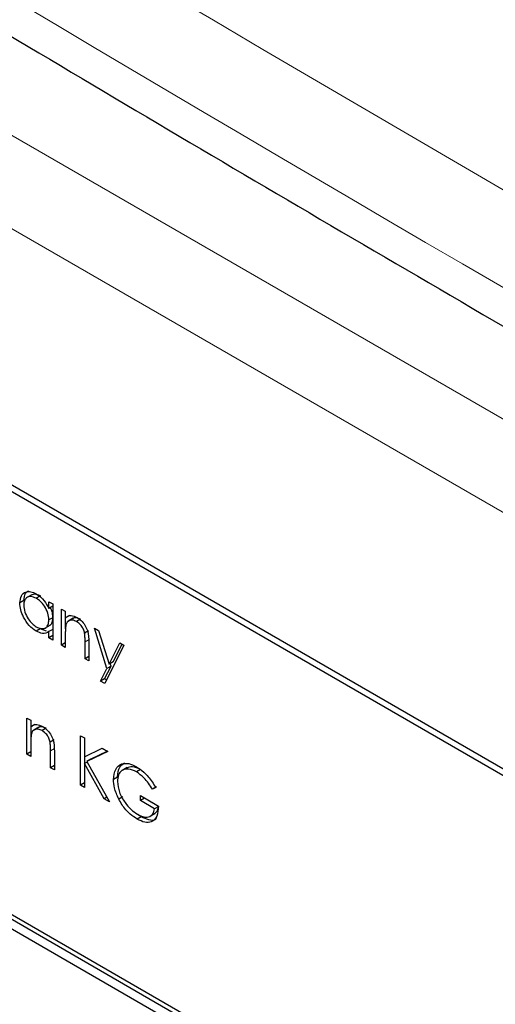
# Paper-space layout 'Blatt4' of a CAD drawing. Header units: millimetres. Extents: x 5 to 418, y 2 to 292.
# Tile 34 of 79: x 99.18 to 102.52, y 197.5 to 204.4. Entities that reach past the tile are written whole.
import ezdxf

# ---------------------------------------------------------------- set-up
doc = ezdxf.new("R2010")
doc.units = ezdxf.units.MM

psp = doc.layouts.new('Blatt4')

# ---------------------------------------------------------------- linework, layer by layer
at = {"color": 7, "linetype": 'Continuous', "lineweight": 18}
for p, q in [((94.3563, 206.3413), (112.1851, 196.0489)), ((111.9023, 195.559), (94.0734, 205.8514)), ((99.6704, 200.0577), (99.6421, 200.0414)), ((99.4286, 199.2945), (99.4003, 199.2782))]:
    psp.add_line(p, q, dxfattribs=at)
at = {"color": 7, "linetype": 'Continuous', "lineweight": 25}
for p, q in [((110.1296, 194.786), (95.8461, 203.0317)), ((110.0892, 194.7626), (95.9471, 202.9267)), ((99.2137, 200.3295), (99.1854, 200.3132)), ((99.2695, 200.371), (99.2342, 200.3506)), ((99.3289, 200.362), (99.3006, 200.3457)), ((99.3888, 200.2746), (99.3888, 200.3214)), ((99.3888, 200.3214), (99.4157, 200.3059)), ((99.4157, 200.2901), (99.3888, 200.2746)), ((99.4157, 200.3059), (99.4157, 200.0533)), ((99.4771, 200.2704), (99.5039, 200.2549)), ((99.4771, 200.0178), (99.4771, 200.2704)), ((99.5039, 200.2549), (99.5039, 200.2093)), ((99.4157, 200.21), (99.3888, 200.1945)), ((99.5322, 200.2257), (99.5039, 200.2093)), ((99.5053, 200.1324), (99.5053, 200.2102)), ((99.5599, 200.2059), (99.5245, 200.1855)), ((99.6108, 200.1993), (99.5825, 200.183)), ((99.3277, 200.1322), (99.2994, 200.1159)), ((99.3717, 200.116), (99.3277, 200.1322)), ((99.3613, 200.137), (99.3967, 200.1574)), ((99.4157, 200.128), (99.3888, 200.1125)), ((99.3888, 200.0688), (99.3888, 200.1125)), ((99.6672, 200.117), (99.6389, 200.1007)), ((99.7073, 200.1375), (99.7363, 200.1208)), ((99.7958, 199.8554), (99.7073, 200.1375)), ((99.7363, 200.1208), (99.8103, 199.8845)), ((99.4157, 200.0843), (99.3888, 200.0688)), ((99.4157, 200.0533), (99.3888, 200.0688)), ((99.5039, 200.0936), (99.5039, 200.0023)), ((99.6421, 199.9225), (99.6421, 200.0414)), ((99.5039, 200.0333), (99.4771, 200.0178)), ((99.5039, 200.0023), (99.4771, 200.0178)), ((99.6689, 200.036), (99.6689, 199.907)), ((99.9146, 200.0179), (99.7802, 199.7497)), ((99.8103, 199.8845), (99.8855, 200.0346)), ((99.8386, 199.9009), (99.9011, 200.0256)), ((99.8855, 200.0346), (99.9146, 200.0179)), ((99.6689, 199.9381), (99.6421, 199.9225)), ((99.6689, 199.907), (99.6421, 199.9225)), ((99.7512, 199.7665), (99.7958, 199.8554)), ((99.7795, 199.7828), (99.8241, 199.8717)), ((99.8241, 199.8717), (99.7958, 199.8554)), ((99.8386, 199.9009), (99.8103, 199.8845)), ((99.8241, 199.8717), (99.8185, 199.8893)), ((102.4506, 196.1794), (96.2281, 199.7716)), ((102.4789, 196.1957), (96.2563, 199.7879)), ((99.7795, 199.7828), (99.7512, 199.7665)), ((99.7802, 199.7497), (99.7512, 199.7665)), ((99.7929, 199.7751), (99.7795, 199.7828)), ((96.2281, 199.7063), (102.4506, 196.1141)), ((99.2353, 199.5073), (99.2621, 199.4917)), ((99.2353, 199.2547), (99.2353, 199.5073)), ((99.2621, 199.4917), (99.2621, 199.4462)), ((99.2904, 199.4625), (99.2621, 199.4462)), ((99.2636, 199.3692), (99.2636, 199.447)), ((99.3181, 199.4427), (99.2828, 199.4223)), ((99.369, 199.4361), (99.3407, 199.4198)), ((99.4254, 199.3538), (99.3971, 199.3375)), ((99.6114, 199.3832), (99.6382, 199.3677)), ((99.6114, 199.0375), (99.6114, 199.3832)), ((99.6382, 199.3677), (99.6382, 199.2361)), ((99.2621, 199.3305), (99.2621, 199.2391)), ((99.6382, 199.2361), (99.763, 199.2957)), ((99.763, 199.2957), (99.8013, 199.2735)), ((99.2621, 199.2702), (99.2353, 199.2547)), ((99.2621, 199.2391), (99.2353, 199.2547)), ((99.4003, 199.1594), (99.4003, 199.2782)), ((99.4272, 199.2729), (99.4272, 199.1439)), ((99.6397, 199.1897), (99.6397, 199.2367)), ((99.8013, 199.2735), (99.6543, 199.2033)), ((99.6825, 199.2197), (99.6543, 199.2033)), ((99.7987, 199.2751), (99.6825, 199.2197)), ((99.4272, 199.1749), (99.4003, 199.1594)), ((99.4272, 199.1439), (99.4003, 199.1594)), ((99.6565, 199.1994), (99.6382, 199.1888)), ((99.6382, 199.1888), (99.6382, 199.022)), ((99.7771, 198.9419), (99.6382, 199.1888)), ((99.6543, 199.2033), (99.8129, 198.9212)), ((99.9367, 199.1603), (99.9014, 199.1399)), ((100.03, 199.1476), (100.0017, 199.1313)), ((99.8699, 199.0939), (99.8416, 199.0776)), ((99.6382, 199.053), (99.6114, 199.0375)), ((99.6382, 199.022), (99.6114, 199.0375)), ((100.1424, 199.0251), (100.1141, 199.0088)), ((100.1371, 199.0207), (100.1141, 199.0088)), ((99.7953, 198.9524), (99.7771, 198.9419)), ((99.8129, 198.9212), (99.7771, 198.9419)), ((99.9066, 198.9563), (99.8783, 198.9399)), ((100.0297, 198.9645), (100.1563, 198.8913)), ((100.0297, 198.929), (100.0297, 198.9645)), ((100.058, 198.9453), (100.0297, 198.929)), ((100.058, 198.9453), (100.058, 198.9481)), ((100.1578, 198.8877), (100.058, 198.9453)), ((100.1295, 198.8714), (100.0297, 198.929)), ((100.1555, 198.8864), (100.1295, 198.8714)), ((100.0363, 198.816), (100.008, 198.7997)), ((100.0363, 198.816), (100.0129, 198.8328)), ((100.0975, 198.8196), (100.1329, 198.84))]:
    psp.add_line(p, q, dxfattribs=at)
at = {"color": 7, "linetype": 'Continuous', "lineweight": 18}
for centre, major_axis, ratio, start_param, end_param in [((372.0278, 363.2841), (379.9846, 5.8274), 0.587244, 3.834585, 4.001386), ((372.0278, 351.7967), (379.9866, -5.634), 0.567146, 3.873355, 3.997444), ((372.013, 364.2552), (378.7845, 5.8277), 0.587275, 3.871004, 3.964908)]:
    psp.add_ellipse(centre, major_axis=major_axis, ratio=ratio, start_param=start_param, end_param=end_param, dxfattribs=at)
at = {"color": 7, "linetype": 'Continuous', "lineweight": 25}
for points, knots in [([(87.3461, 211.6256), (88.1543, 211.1013), (90.4981, 209.581), (94.4492, 207.1006), (99.2284, 204.201), (104.0996, 201.3514), (109.0593, 198.5515), (114.1072, 195.8033), (117.9951, 193.7589), (120.198, 192.6299), (120.6706, 192.3876)], [0, 0, 0, 0, 0.0774167, 0.2244859, 0.3715556, 0.5186246, 0.6656928, 0.8127599, 0.959826, 1, 1, 1, 1]), ([(99.1854, 200.3132), (99.1875, 200.3313), (99.1916, 200.3677), (99.2233, 200.3915), (99.2607, 200.3958), (99.2871, 200.3832), (99.3003, 200.3769)], [0, 0, 0, 0, 0.279413, 0.559191, 0.779548, 1, 1, 1, 1]), ([(99.2137, 200.3295), (99.2154, 200.3483), (99.2183, 200.381), (99.239, 200.3936), (99.2478, 200.399)], [0, 0, 0, 0, 0.573159, 1, 1, 1, 1]), ([(99.3006, 200.3457), (99.2878, 200.3513), (99.2622, 200.3627), (99.233, 200.3532), (99.2155, 200.3303), (99.2133, 200.3083), (99.2123, 200.2973)], [0, 0, 0, 0, 0.279767, 0.559291, 0.779719, 1, 1, 1, 1]), ([(99.3289, 200.362), (99.3159, 200.3681), (99.2922, 200.3792), (99.2746, 200.371), (99.2668, 200.3673)], [0, 0, 0, 0, 0.551084, 1, 1, 1, 1]), ([(99.3003, 200.3769), (99.32, 200.3629), (99.3553, 200.3379), (99.3786, 200.294), (99.3888, 200.2746)], [0, 0, 0, 0, 0.559062, 1, 1, 1, 1]), ([(99.3888, 200.1945), (99.3874, 200.2103), (99.3845, 200.2419), (99.3603, 200.2888), (99.3312, 200.3253), (99.3108, 200.3389), (99.3006, 200.3457)], [0, 0, 0, 0, 0.27966, 0.55921, 0.779487, 1, 1, 1, 1]), ([(99.2994, 200.1159), (99.2826, 200.1279), (99.249, 200.1519), (99.2118, 200.2091), (99.1888, 200.2654), (99.1865, 200.2973), (99.1854, 200.3132)], [0, 0, 0, 0, 0.2795734, 0.559333, 0.7795891, 1, 1, 1, 1]), ([(99.2123, 200.2973), (99.2141, 200.2815), (99.2177, 200.2499), (99.2413, 200.2034), (99.2702, 200.1672), (99.2903, 200.1533), (99.3004, 200.1464)], [0, 0, 0, 0, 0.279429, 0.559146, 0.77957, 1, 1, 1, 1]), ([(99.4171, 200.2108), (99.4163, 200.2268), (99.4151, 200.2497), (99.4025, 200.2731), (99.3986, 200.2803)], [0, 0, 0, 0, 0.692809, 1, 1, 1, 1]), ([(99.3004, 200.1464), (99.3132, 200.1408), (99.3389, 200.1295), (99.3688, 200.1376), (99.3862, 200.161), (99.3879, 200.1833), (99.3888, 200.1945)], [0, 0, 0, 0, 0.279822, 0.559387, 0.779603, 1, 1, 1, 1]), ([(99.3925, 200.1568), (99.3941, 200.1572), (99.404, 200.1592), (99.414, 200.1783), (99.416, 200.2), (99.4171, 200.2108)], [0, 0, 0, 0, 0.086461, 0.543043, 1, 1, 1, 1]), ([(99.5039, 200.2093), (99.5167, 200.2179), (99.5395, 200.2331), (99.5726, 200.218), (99.5872, 200.2113)], [0, 0, 0, 0, 0.559141, 1, 1, 1, 1]), ([(99.5825, 200.183), (99.573, 200.1873), (99.554, 200.196), (99.5318, 200.1911), (99.5156, 200.1791), (99.5106, 200.1657), (99.5081, 200.159)], [0, 0, 0, 0, 0.279553, 0.559373, 0.779703, 1, 1, 1, 1]), ([(99.6108, 200.1993), (99.6014, 200.2035), (99.5826, 200.2118), (99.5643, 200.2098), (99.5576, 200.204), (99.5567, 200.2033)], [0, 0, 0, 0, 0.46626, 0.932968, 1, 1, 1, 1]), ([(99.6389, 200.1007), (99.6368, 200.11), (99.6325, 200.1285), (99.613, 200.1618), (99.594, 200.175), (99.5825, 200.183)], [0, 0, 0, 0, 0.281192, 0.561331, 1, 1, 1, 1]), ([(99.5872, 200.2113), (99.597, 200.2046), (99.6166, 200.1913), (99.6423, 200.1583), (99.6684, 200.1028), (99.6687, 200.0636), (99.6689, 200.036)], [0, 0, 0, 0, 0.187021, 0.37389, 0.56061, 1, 1, 1, 1]), ([(99.3888, 200.1125), (99.3746, 200.1051), (99.3493, 200.0919), (99.3147, 200.1086), (99.2994, 200.1159)], [0, 0, 0, 0, 0.558763, 1, 1, 1, 1]), ([(99.5081, 200.159), (99.5066, 200.1473), (99.5039, 200.1264), (99.5039, 200.1036), (99.5039, 200.0936)], [0, 0, 0, 0, 0.559658, 1, 1, 1, 1]), ([(99.6421, 200.0414), (99.6421, 200.0521), (99.6422, 200.0713), (99.6399, 200.0917), (99.6389, 200.1007)], [0, 0, 0, 0, 0.560255, 1, 1, 1, 1]), ([(99.2621, 199.4462), (99.2749, 199.4547), (99.2977, 199.4699), (99.3308, 199.4548), (99.3454, 199.4481)], [0, 0, 0, 0, 0.559141, 1, 1, 1, 1]), ([(99.3407, 199.4198), (99.3312, 199.4241), (99.3122, 199.4328), (99.29, 199.4279), (99.2738, 199.4159), (99.2688, 199.4026), (99.2663, 199.3959)], [0, 0, 0, 0, 0.279553, 0.559373, 0.779703, 1, 1, 1, 1]), ([(99.369, 199.4361), (99.3596, 199.4403), (99.3409, 199.4487), (99.3225, 199.4466), (99.3158, 199.4409), (99.3149, 199.4401)], [0, 0, 0, 0, 0.46626, 0.932968, 1, 1, 1, 1]), ([(99.3971, 199.3375), (99.395, 199.3468), (99.3907, 199.3653), (99.3712, 199.3987), (99.3523, 199.4118), (99.3407, 199.4198)], [0, 0, 0, 0, 0.281192, 0.561331, 1, 1, 1, 1]), ([(99.3454, 199.4481), (99.3552, 199.4415), (99.3748, 199.4282), (99.4005, 199.3951), (99.4267, 199.3397), (99.427, 199.3004), (99.4272, 199.2729)], [0, 0, 0, 0, 0.187021, 0.37389, 0.56061, 1, 1, 1, 1]), ([(99.2663, 199.3959), (99.2648, 199.3842), (99.2621, 199.3632), (99.2621, 199.3405), (99.2621, 199.3305)], [0, 0, 0, 0, 0.559658, 1, 1, 1, 1]), ([(99.4003, 199.2782), (99.4004, 199.289), (99.4005, 199.3082), (99.3981, 199.3286), (99.3971, 199.3375)], [0, 0, 0, 0, 0.560255, 1, 1, 1, 1]), ([(99.8416, 199.0776), (99.8446, 199.103), (99.8505, 199.1537), (99.8936, 199.1896), (99.9472, 199.193), (99.9842, 199.1751), (100.0026, 199.1662)], [0, 0, 0, 0, 0.27959, 0.559072, 0.779411, 1, 1, 1, 1]), ([(100.0017, 199.1313), (99.9828, 199.1395), (99.9449, 199.1561), (99.9007, 199.1447), (99.8735, 199.1122), (99.8702, 199.0797), (99.8685, 199.0635)], [0, 0, 0, 0, 0.2798474, 0.5595549, 0.7798473, 1, 1, 1, 1]), ([(99.8699, 199.0939), (99.8723, 199.1202), (99.8765, 199.1665), (99.9054, 199.1851), (99.9179, 199.1931)], [0, 0, 0, 0, 0.56748, 1, 1, 1, 1]), ([(100.03, 199.1476), (100.0108, 199.1564), (99.9746, 199.173), (99.9469, 199.1619), (99.9339, 199.1566)], [0, 0, 0, 0, 0.530787, 1, 1, 1, 1]), ([(100.0026, 199.1662), (100.0198, 199.1548), (100.048, 199.1361), (100.0846, 199.0977), (100.1127, 199.0608), (100.129, 199.0341), (100.1371, 199.0207)], [0, 0, 0, 0, 0.339527, 0.559586, 0.779731, 1, 1, 1, 1]), ([(99.8783, 198.9399), (99.8665, 198.9665), (99.8454, 199.014), (99.8428, 199.0581), (99.8416, 199.0776)], [0, 0, 0, 0, 0.559317, 1, 1, 1, 1]), ([(100.1141, 199.0088), (100.0956, 199.037), (100.0625, 199.0875), (100.0203, 199.1179), (100.0017, 199.1313)], [0, 0, 0, 0, 0.55984, 1, 1, 1, 1]), ([(99.8685, 199.0635), (99.8716, 199.0388), (99.8777, 198.9896), (99.9174, 198.9183), (99.9636, 198.8651), (99.9948, 198.8442), (100.0104, 198.8338)], [0, 0, 0, 0, 0.279061, 0.558584, 0.779236, 1, 1, 1, 1]), ([(100.008, 198.7997), (99.9914, 198.8104), (99.964, 198.8281), (99.9281, 198.8644), (99.9004, 198.9), (99.8857, 198.9266), (99.8783, 198.9399)], [0, 0, 0, 0, 0.339789, 0.559872, 0.779908, 1, 1, 1, 1]), ([(100.1563, 198.8913), (100.1545, 198.8663), (100.1508, 198.8163), (100.1129, 198.7766), (100.0612, 198.7732), (100.0258, 198.7908), (100.008, 198.7997)], [0, 0, 0, 0, 0.280351, 0.559367, 0.779371, 1, 1, 1, 1]), ([(100.0104, 198.8338), (100.0258, 198.8262), (100.0567, 198.8112), (100.0946, 198.815), (100.1209, 198.8353), (100.1266, 198.8594), (100.1295, 198.8714)], [0, 0, 0, 0, 0.280254, 0.559912, 0.779941, 1, 1, 1, 1]), ([(100.1285, 198.8392), (100.1354, 198.8433), (100.1478, 198.8507), (100.152, 198.8682), (100.1538, 198.8761)], [0, 0, 0, 0, 0.551016, 1, 1, 1, 1]), ([(100.1407, 198.8034), (100.1388, 198.8012), (100.1272, 198.7875), (100.0884, 198.7911), (100.0537, 198.8077), (100.0363, 198.816)], [0, 0, 0, 0, 0.089239, 0.543973, 1, 1, 1, 1])]:
    psp.add_open_spline(points, degree=3, knots=knots, dxfattribs=at)

doc.saveas('drawing.dxf')
